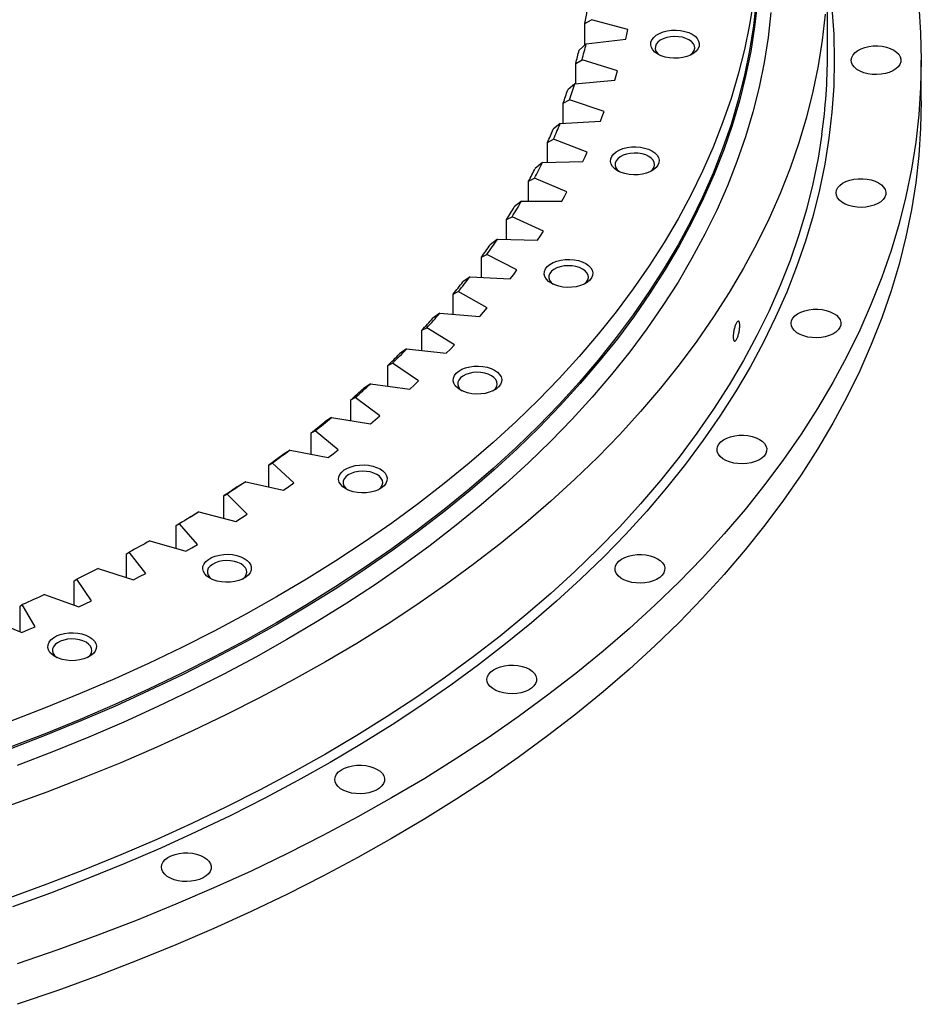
# Model space of a CAD drawing. Header units: millimetres. Extents: x 488 to 8520, y 6652 to 12890.
# Tile 14 of 16: x 5973 to 6371, y 9253 to 9689. Entities that reach past the tile are written whole.
import ezdxf

# ---------------------------------------------------------------- set-up
doc = ezdxf.new("R2010")
doc.units = ezdxf.units.MM
doc.header["$LTSCALE"] = 50

msp = doc.modelspace()

# ---------------------------------------------------------------- linework, layer by layer
at = {"lineweight": 25}
for p, q in [((6329.9, 9673.8), (6329.9, 9714.63)), ((6222.56, 9687.63), (6225.43, 9689.29)), ((6241.56, 9684.88), (6225.43, 9689.29)), ((6222.56, 9678.15), (6222.56, 9687.63)), ((6223.13, 9678.66), (6240.65, 9680.65)), ((6240.65, 9680.65), (6241.13, 9682.77)), ((6241.13, 9682.77), (6241.56, 9684.88)), ((6223.13, 9678.66), (6220.02, 9675.86)), ((6218.49, 9669.92), (6221.29, 9671.51)), ((6218.49, 9660.98), (6218.49, 9669.92)), ((6237.04, 9666.66), (6221.29, 9671.51)), ((6371.4, 9653.39), (6371.4, 9671.35)), ((6235.79, 9662.46), (6236.44, 9664.56)), ((6236.44, 9664.56), (6237.04, 9666.66)), ((6218.13, 9660.95), (6214.99, 9658.23)), ((6218.13, 9660.95), (6235.79, 9662.46)), ((6212.98, 9652.35), (6215.7, 9653.86)), ((6212.98, 9643.47), (6212.98, 9652.35)), ((6231.04, 9648.59), (6215.7, 9653.86)), ((6229.44, 9644.43), (6230.27, 9646.5)), ((6230.27, 9646.5), (6231.04, 9648.59)), ((6211.68, 9643.4), (6208.52, 9640.77)), ((6211.68, 9643.4), (6229.44, 9644.43)), ((6206.03, 9634.94), (6208.68, 9636.38)), ((6206.03, 9626.11), (6206.03, 9634.94)), ((6223.57, 9630.7), (6208.68, 9636.38)), ((6221.63, 9626.59), (6222.62, 9628.64)), ((6222.62, 9628.64), (6223.57, 9630.7)), ((6203.8, 9626.04), (6200.63, 9623.49)), ((6203.8, 9626.04), (6221.63, 9626.59)), ((6197.67, 9617.75), (6200.23, 9619.11)), ((6197.67, 9608.93), (6197.67, 9617.75)), ((6214.64, 9613.03), (6200.23, 9619.11)), ((6212.37, 9608.98), (6213.53, 9611)), ((6213.53, 9611), (6214.64, 9613.03)), ((6194.51, 9608.92), (6191.34, 9606.46)), ((6194.51, 9608.92), (6212.37, 9608.98)), ((6187.91, 9600.8), (6190.38, 9602.09)), ((6187.91, 9591.97), (6187.91, 9600.8)), ((6204.27, 9595.62), (6190.38, 9602.09)), ((6201.67, 9591.64), (6203, 9593.63)), ((6203, 9593.63), (6204.27, 9595.62)), ((6183.83, 9592.07), (6180.66, 9589.69)), ((6183.83, 9592.07), (6201.67, 9591.64)), ((6176.77, 9584.13), (6179.15, 9585.36)), ((6192.5, 9578.52), (6179.15, 9585.36)), ((6176.77, 9575.27), (6176.77, 9584.13)), ((6189.57, 9574.61), (6191.06, 9576.56)), ((6191.06, 9576.56), (6192.5, 9578.52)), ((6171.79, 9575.52), (6168.63, 9573.24)), ((6171.79, 9575.52), (6189.57, 9574.61)), ((6164.29, 9567.79), (6166.56, 9568.96)), ((6164.29, 9558.87), (6164.29, 9567.79)), ((6179.33, 9561.76), (6166.56, 9568.96)), ((6158.4, 9559.33), (6155.26, 9557.13)), ((6158.4, 9559.33), (6176.09, 9557.93)), ((6176.09, 9557.93), (6177.73, 9559.84)), ((6177.73, 9559.84), (6179.33, 9561.76)), ((6150.48, 9551.8), (6152.64, 9552.91)), ((6150.48, 9542.79), (6150.48, 9551.8)), ((6164.81, 9545.37), (6152.64, 9552.91)), ((6143.71, 9543.52), (6140.59, 9541.4)), ((6143.71, 9543.52), (6161.26, 9541.64)), ((6161.26, 9541.64), (6163.06, 9543.5)), ((6163.06, 9543.5), (6164.81, 9545.37)), ((6135.38, 9536.21), (6137.43, 9537.27)), ((6148.97, 9529.4), (6137.43, 9537.27)), ((6135.38, 9527.09), (6135.38, 9536.21)), ((6127.74, 9528.13), (6124.65, 9526.09)), ((6127.74, 9528.13), (6145.12, 9525.77)), ((6147.06, 9527.58), (6148.97, 9529.4)), ((6145.12, 9525.77), (6147.06, 9527.58)), ((6119.02, 9521.05), (6120.95, 9522.05)), ((6119.02, 9511.79), (6119.02, 9521.05)), ((6131.84, 9513.88), (6120.95, 9522.05)), ((6110.52, 9513.18), (6107.47, 9511.24)), ((6110.52, 9513.18), (6127.69, 9510.36)), ((6127.69, 9510.36), (6129.79, 9512.11)), ((6129.79, 9512.11), (6131.84, 9513.88)), ((6101.43, 9506.36), (6103.25, 9507.3)), ((6101.43, 9496.92), (6101.43, 9506.36)), ((6113.45, 9498.85), (6103.25, 9507.3)), ((6092.11, 9498.73), (6089.1, 9496.87)), ((6092.11, 9498.73), (6109.03, 9495.44)), ((6111.26, 9497.13), (6113.45, 9498.85)), ((6109.03, 9495.44), (6111.26, 9497.13)), ((6082.67, 9492.15), (6084.36, 9493.05)), ((6082.67, 9482.51), (6082.67, 9492.15)), ((6093.86, 9484.33), (6084.36, 9493.05)), ((6072.53, 9484.79), (6069.57, 9483.01)), ((6072.53, 9484.79), (6089.16, 9481.04)), ((6089.16, 9481.04), (6091.53, 9482.68)), ((6091.53, 9482.68), (6093.86, 9484.33)), ((6062.76, 9478.48), (6064.33, 9479.33)), ((6062.76, 9468.59), (6062.76, 9478.48)), ((6073.1, 9470.36), (6064.33, 9479.33)), ((6051.83, 9471.41), (6048.93, 9469.7)), ((6051.83, 9471.41), (6068.14, 9467.21)), ((6068.14, 9467.21), (6070.64, 9468.77)), ((6070.64, 9468.77), (6073.1, 9470.36)), ((6041.76, 9465.36), (6043.19, 9466.18)), ((6041.76, 9455.2), (6041.76, 9465.36)), ((6051.23, 9456.97), (6043.19, 9466.18)), ((6030.07, 9458.6), (6046.01, 9453.96)), ((6046.01, 9453.96), (6048.63, 9455.46)), ((6048.63, 9455.46), (6051.23, 9456.97)), ((6019.71, 9452.83), (6021.01, 9453.61)), ((6019.71, 9442.34), (6019.71, 9452.83)), ((6028.28, 9444.2), (6021.01, 9453.61)), ((6007.27, 9446.4), (6022.82, 9441.33)), ((5996.66, 9440.92), (5997.82, 9441.66)), ((5996.66, 9430.06), (5996.66, 9440.92)), ((6004.31, 9432.06), (5997.82, 9441.66)), ((6022.82, 9441.33), (6025.56, 9442.75)), ((6025.56, 9442.75), (6028.28, 9444.2)), ((5983.51, 9434.83), (5998.62, 9429.35)), ((5972.66, 9429.65), (5973.67, 9430.36)), ((5972.66, 9418.36), (5972.66, 9429.65)), ((5979.37, 9420.59), (5973.67, 9430.36)), ((5998.62, 9429.35), (6001.48, 9430.69)), ((6001.48, 9430.69), (6004.31, 9432.06)), ((5958.83, 9423.93), (5973.47, 9418.04)), ((5973.47, 9418.04), (5976.44, 9419.3)), ((5976.44, 9419.3), (5979.37, 9420.59))]:
    msp.add_line(p, q, dxfattribs=at)
at = {"lineweight": 25, "flags": 128}
for points in [[(6297.15, 9697.98), (6295.41, 9687.03), (6293.17, 9676.1), (6290.44, 9665.21), (6287.21, 9654.37), (6283.49, 9643.58), (6279.28, 9632.85), (6274.59, 9622.19), (6269.42, 9611.6), (6263.77, 9601.09), (6257.64, 9590.67), (6251.05, 9580.35), (6243.98, 9570.13), (6236.46, 9560.02), (6228.48, 9550.03), (6220.05, 9540.16), (6211.18, 9530.43), (6201.87, 9520.83), (6192.12, 9511.37), (6181.95, 9502.07), (6171.36, 9492.92), (6160.36, 9483.93), (6148.96, 9475.12), (6137.16, 9466.48), (6124.97, 9458.02), (6112.41, 9449.75), (6099.47, 9441.67), (6086.17, 9433.79), (6072.52, 9426.11), (6058.53, 9418.64), (6044.2, 9411.39), (6029.54, 9404.35), (6014.58, 9397.54), (5999.31, 9390.96), (5983.74, 9384.61), (5967.9, 9378.49)], [(6298.4, 9697.53), (6297.15, 9686.55), (6295.41, 9675.6), (6293.17, 9664.67), (6290.44, 9653.78), (6287.21, 9642.94), (6283.49, 9632.15), (6279.28, 9621.42), (6274.59, 9610.75), (6269.42, 9600.17), (6263.77, 9589.66), (6257.64, 9579.24), (6251.05, 9568.92), (6243.98, 9558.7), (6236.46, 9548.59), (6228.48, 9538.6), (6220.05, 9528.73), (6211.18, 9518.99), (6201.87, 9509.39), (6192.12, 9499.94), (6181.95, 9490.63), (6171.36, 9481.49), (6160.36, 9472.5), (6148.96, 9463.69), (6137.16, 9455.05), (6124.97, 9446.59), (6112.41, 9438.31), (6099.47, 9430.24), (6086.17, 9422.35), (6072.52, 9414.68), (6058.53, 9407.21), (6044.2, 9399.95), (6029.54, 9392.92), (6014.58, 9386.11), (5999.31, 9379.53), (5983.74, 9373.18), (5967.9, 9367.06)], [(6298.9, 9697.11), (6297.65, 9686.12), (6295.91, 9675.16), (6293.67, 9664.23), (6290.93, 9653.33), (6287.7, 9642.48), (6283.98, 9631.68), (6279.77, 9620.94), (6275.08, 9610.27), (6269.9, 9599.67), (6264.24, 9589.16), (6258.11, 9578.73), (6251.51, 9568.41), (6244.45, 9558.18), (6236.92, 9548.06), (6228.93, 9538.07), (6220.5, 9528.19), (6211.62, 9518.45), (6202.3, 9508.84), (6192.55, 9499.38), (6182.37, 9490.07), (6171.77, 9480.91), (6160.77, 9471.92), (6149.36, 9463.1), (6137.55, 9454.46), (6125.35, 9445.99), (6112.78, 9437.71), (6099.83, 9429.63), (6086.53, 9421.74), (6072.87, 9414.06), (6058.86, 9406.59), (6044.52, 9399.33), (6029.86, 9392.29), (6014.88, 9385.47), (5999.6, 9378.88), (5984.03, 9372.53), (5968.17, 9366.41)], [(6331.86, 9694.36), (6332.64, 9682.86), (6332.9, 9671.35), (6332.64, 9659.84), (6331.86, 9648.34), (6330.55, 9636.86), (6328.73, 9625.4), (6326.38, 9613.97), (6323.52, 9602.58), (6320.15, 9591.24), (6316.26, 9579.95), (6311.86, 9568.73), (6306.95, 9557.57), (6301.54, 9546.5), (6295.63, 9535.51), (6289.22, 9524.61), (6282.32, 9513.81), (6274.93, 9503.12), (6267.06, 9492.55), (6258.72, 9482.1), (6249.9, 9471.77), (6240.62, 9461.59), (6230.88, 9451.55), (6220.68, 9441.66), (6210.05, 9431.93), (6198.97, 9422.36), (6187.47, 9412.96), (6175.54, 9403.74), (6163.2, 9394.7), (6150.45, 9385.85), (6137.3, 9377.2), (6123.77, 9368.75), (6109.86, 9360.5), (6095.58, 9352.47), (6080.94, 9344.66), (6065.95, 9337.07), (6050.63, 9329.71), (6034.97, 9322.59), (6019, 9315.7), (6002.72, 9309.06), (5986.14, 9302.67), (5969.28, 9296.53)], [(6370.3, 9695.52), (6371.12, 9683.44), (6371.4, 9671.35), (6371.12, 9659.26), (6370.3, 9647.18), (6368.93, 9635.12), (6367.02, 9623.08), (6364.55, 9611.07), (6361.55, 9599.1), (6358, 9587.19), (6353.92, 9575.33), (6349.29, 9563.54), (6344.14, 9551.82), (6338.45, 9540.18), (6332.24, 9528.64), (6325.51, 9517.19), (6318.26, 9505.85), (6310.5, 9494.62), (6302.24, 9483.51), (6293.47, 9472.53), (6284.2, 9461.68), (6274.45, 9450.98), (6264.22, 9440.44), (6253.51, 9430.05), (6242.34, 9419.82), (6230.7, 9409.77), (6218.61, 9399.89), (6206.08, 9390.21), (6193.12, 9380.71), (6179.72, 9371.42), (6165.91, 9362.33), (6151.7, 9353.45), (6137.08, 9344.79), (6122.08, 9336.35), (6106.7, 9328.14), (6090.96, 9320.17), (6074.86, 9312.44), (6058.41, 9304.96), (6041.63, 9297.72), (6024.52, 9290.74), (6007.11, 9284.03), (5989.4, 9277.58), (5971.4, 9271.39)], [(6328.86, 9691.71), (6327.56, 9680.27), (6325.74, 9668.86), (6323.41, 9657.47), (6320.56, 9646.13), (6317.2, 9634.83), (6313.32, 9623.59), (6308.94, 9612.41), (6304.05, 9601.3), (6298.66, 9590.27), (6292.78, 9579.32), (6286.39, 9568.46), (6279.52, 9557.71), (6272.16, 9547.06), (6264.32, 9536.53), (6256.01, 9526.12), (6247.23, 9515.84), (6237.98, 9505.69), (6228.28, 9495.69), (6218.13, 9485.84), (6207.53, 9476.15), (6196.5, 9466.61), (6185.04, 9457.25), (6173.16, 9448.07), (6160.86, 9439.07), (6148.17, 9430.25), (6135.07, 9421.63), (6121.6, 9413.22), (6107.74, 9405), (6093.52, 9397.01), (6078.93, 9389.22), (6064.01, 9381.67), (6048.74, 9374.34), (6033.14, 9367.24), (6017.23, 9360.38), (6001.02, 9353.77), (5984.51, 9347.4), (5967.71, 9341.28)], [(6304.89, 9692.52), (6303.63, 9681.44), (6301.88, 9670.39), (6299.62, 9659.36), (6296.86, 9648.38), (6293.6, 9637.44), (6289.85, 9626.55), (6285.6, 9615.72), (6280.87, 9604.97), (6275.65, 9594.28), (6269.95, 9583.68), (6263.77, 9573.17), (6257.11, 9562.75), (6249.99, 9552.44), (6242.4, 9542.25), (6234.35, 9532.16), (6225.84, 9522.21), (6216.89, 9512.39), (6207.49, 9502.7), (6197.66, 9493.16), (6187.4, 9483.77), (6176.72, 9474.54), (6165.62, 9465.48), (6154.12, 9456.58), (6142.21, 9447.87), (6129.92, 9439.33), (6117.24, 9430.99), (6104.19, 9422.83), (6090.77, 9414.88), (6077, 9407.14), (6062.88, 9399.6), (6048.42, 9392.28), (6033.63, 9385.19), (6018.53, 9378.31), (6003.13, 9371.67), (5987.42, 9365.27), (5971.44, 9359.1)], [(6270.04, 9682.83), (6271.3, 9681.95), (6272.27, 9680.95), (6272.9, 9679.86), (6273.17, 9678.73), (6273.08, 9677.58), (6272.63, 9676.47), (6271.83, 9675.42), (6270.71, 9674.47), (6269.3, 9673.66), (6267.67, 9673.02), (6265.85, 9672.55), (6263.92, 9672.29), (6261.94, 9672.24), (6259.97, 9672.4), (6258.09, 9672.76), (6256.36, 9673.32), (6254.83, 9674.05), (6253.57, 9674.93), (6252.6, 9675.93), (6251.97, 9677.02), (6251.7, 9678.15), (6251.79, 9679.3), (6252.24, 9680.41), (6253.04, 9681.46), (6254.17, 9682.4), (6255.57, 9683.21), (6257.2, 9683.86), (6259.02, 9684.32), (6260.95, 9684.59), (6262.93, 9684.64), (6264.9, 9684.48), (6266.78, 9684.12), (6268.51, 9683.56), (6270.04, 9682.83)], [(6268.62, 9680.38), (6267.25, 9681.02), (6265.68, 9681.5), (6263.98, 9681.78), (6262.21, 9681.86), (6260.46, 9681.73), (6258.78, 9681.4), (6257.26, 9680.88), (6255.94, 9680.19), (6254.9, 9679.37), (6254.16, 9678.44), (6253.76, 9677.44), (6253.71, 9676.42), (6254.02, 9675.42), (6254.68, 9674.47), (6255.61, 9673.64)], [(6269.26, 9673.64), (6269.49, 9673.82), (6270.39, 9674.7), (6270.96, 9675.66), (6271.18, 9676.68), (6271.05, 9677.7), (6270.56, 9678.68), (6269.74, 9679.59), (6268.62, 9680.38)], [(6359.18, 9675.84), (6360.44, 9674.97), (6361.41, 9673.98), (6362.07, 9672.9), (6362.37, 9671.78), (6362.33, 9670.64), (6361.93, 9669.52), (6361.2, 9668.47), (6360.15, 9667.5), (6358.82, 9666.66), (6357.25, 9665.97), (6355.49, 9665.46), (6353.61, 9665.13), (6351.65, 9665), (6349.68, 9665.08), (6347.77, 9665.36), (6345.97, 9665.83), (6344.35, 9666.48), (6342.95, 9667.28), (6341.83, 9668.22), (6341.02, 9669.25), (6340.53, 9670.36), (6340.4, 9671.49), (6340.62, 9672.62), (6341.19, 9673.72), (6342.08, 9674.73), (6343.28, 9675.64), (6344.74, 9676.4), (6346.4, 9677.01), (6348.24, 9677.43), (6350.17, 9677.66), (6352.14, 9677.69), (6354.09, 9677.51), (6355.95, 9677.13), (6357.66, 9676.57), (6359.18, 9675.84)], [(6371.4, 9653.39), (6371.12, 9641.3), (6370.3, 9629.22), (6368.93, 9617.15), (6367.02, 9605.11), (6364.55, 9593.11), (6361.55, 9581.14), (6358, 9569.23), (6353.92, 9557.37), (6349.29, 9545.58), (6344.14, 9533.86), (6338.45, 9522.22), (6332.24, 9510.67), (6325.51, 9499.23), (6318.26, 9487.88), (6310.5, 9476.65), (6302.24, 9465.54), (6293.47, 9454.56), (6284.2, 9443.72), (6274.45, 9433.02), (6264.22, 9422.47), (6253.51, 9412.08), (6242.34, 9401.86), (6230.7, 9391.8), (6218.61, 9381.93), (6206.08, 9372.24), (6193.12, 9362.75), (6179.72, 9353.45), (6165.91, 9344.36), (6151.7, 9335.48), (6137.08, 9326.82), (6122.08, 9318.39), (6106.7, 9310.18), (6090.96, 9302.21), (6074.86, 9294.48), (6058.41, 9286.99), (6041.63, 9279.76), (6024.52, 9272.78), (6007.11, 9266.06), (5989.4, 9259.61), (5971.4, 9253.43)], [(6327.45, 9638.67), (6325.74, 9628.03), (6323.41, 9616.65), (6320.56, 9605.3), (6317.2, 9594), (6313.32, 9582.76), (6308.94, 9571.58), (6304.05, 9560.47), (6298.66, 9549.44), (6292.78, 9538.49), (6286.39, 9527.64), (6279.52, 9516.88), (6272.16, 9506.23), (6264.32, 9495.7), (6256.01, 9485.29), (6247.23, 9475.01), (6237.98, 9464.87), (6228.28, 9454.86), (6218.13, 9445.01), (6207.53, 9435.32), (6196.5, 9425.79), (6185.04, 9416.43), (6173.16, 9407.24), (6160.86, 9398.24), (6148.17, 9389.43), (6135.07, 9380.81), (6121.6, 9372.39), (6107.74, 9364.18), (6093.52, 9356.18), (6078.93, 9348.4), (6064.01, 9340.84), (6048.74, 9333.51), (6033.14, 9326.41), (6017.23, 9319.55), (6001.02, 9312.94), (5984.51, 9306.57), (5967.71, 9300.45)], [(6252.25, 9631.21), (6253.52, 9630.32), (6254.48, 9629.32), (6255.11, 9628.24), (6255.39, 9627.1), (6255.3, 9625.96), (6254.84, 9624.85), (6254.04, 9623.8), (6252.92, 9622.85), (6251.52, 9622.04), (6249.88, 9621.4), (6248.07, 9620.93), (6246.13, 9620.67), (6244.15, 9620.62), (6242.19, 9620.78), (6240.31, 9621.14), (6238.57, 9621.7), (6237.05, 9622.43), (6235.78, 9623.31), (6234.82, 9624.31), (6234.18, 9625.4), (6233.91, 9626.53), (6234, 9627.68), (6234.46, 9628.79), (6235.26, 9629.84), (6236.38, 9630.78), (6237.78, 9631.59), (6239.42, 9632.24), (6241.23, 9632.7), (6243.16, 9632.96), (6245.15, 9633.02), (6247.11, 9632.86), (6248.99, 9632.49), (6250.72, 9631.94), (6252.25, 9631.21)], [(6250.84, 9628.76), (6249.46, 9629.4), (6247.89, 9629.88), (6246.19, 9630.16), (6244.43, 9630.23), (6242.67, 9630.11), (6241, 9629.77), (6239.47, 9629.26), (6238.16, 9628.57), (6237.11, 9627.75), (6236.37, 9626.82), (6235.97, 9625.82), (6235.92, 9624.8), (6236.24, 9623.79), (6236.89, 9622.85), (6237.83, 9622.02)], [(6251.47, 9622.02), (6251.7, 9622.19), (6252.6, 9623.08), (6253.17, 9624.04), (6253.4, 9625.06), (6253.26, 9626.08), (6252.77, 9627.06), (6251.96, 9627.96), (6250.84, 9628.76)], [(6352.5, 9617.07), (6353.77, 9616.19), (6354.74, 9615.2), (6355.39, 9614.13), (6355.7, 9613), (6355.66, 9611.87), (6355.26, 9610.75), (6354.53, 9609.69), (6353.48, 9608.73), (6352.15, 9607.89), (6350.58, 9607.2), (6348.82, 9606.68), (6346.93, 9606.36), (6344.97, 9606.23), (6343.01, 9606.31), (6341.09, 9606.58), (6339.3, 9607.05), (6337.68, 9607.7), (6336.28, 9608.51), (6335.16, 9609.44), (6334.34, 9610.48), (6333.86, 9611.58), (6333.73, 9612.72), (6333.95, 9613.85), (6334.52, 9614.94), (6335.41, 9615.96), (6336.61, 9616.86), (6338.06, 9617.63), (6339.73, 9618.24), (6341.56, 9618.66), (6343.49, 9618.89), (6345.47, 9618.91), (6347.41, 9618.73), (6349.27, 9618.36), (6350.99, 9617.8), (6352.5, 9617.07)], [(6222.94, 9581.37), (6224.21, 9580.49), (6225.18, 9579.49), (6225.81, 9578.4), (6226.08, 9577.26), (6225.99, 9576.12), (6225.54, 9575.01), (6224.73, 9573.96), (6223.61, 9573.01), (6222.21, 9572.2), (6220.57, 9571.56), (6218.76, 9571.09), (6216.83, 9570.83), (6214.85, 9570.78), (6212.88, 9570.94), (6211, 9571.3), (6209.27, 9571.86), (6207.74, 9572.59), (6206.47, 9573.47), (6205.51, 9574.47), (6204.88, 9575.56), (6204.6, 9576.69), (6204.7, 9577.84), (6205.15, 9578.95), (6205.95, 9580), (6207.07, 9580.94), (6208.48, 9581.75), (6210.11, 9582.4), (6211.93, 9582.86), (6213.86, 9583.12), (6215.84, 9583.18), (6217.8, 9583.02), (6219.69, 9582.66), (6221.42, 9582.1), (6222.94, 9581.37)], [(6221.53, 9578.92), (6220.16, 9579.56), (6218.59, 9580.04), (6216.89, 9580.32), (6215.12, 9580.39), (6213.36, 9580.27), (6211.69, 9579.94), (6210.16, 9579.42), (6208.85, 9578.73), (6207.8, 9577.91), (6207.06, 9576.98), (6206.66, 9575.98), (6206.62, 9574.96), (6206.93, 9573.96), (6207.59, 9573.01), (6208.52, 9572.18)], [(6222.17, 9572.18), (6222.4, 9572.36), (6223.29, 9573.24), (6223.87, 9574.2), (6224.09, 9575.22), (6223.96, 9576.24), (6223.47, 9577.22), (6222.65, 9578.12), (6221.53, 9578.92)], [(6332.6, 9559.3), (6333.86, 9558.43), (6334.84, 9557.44), (6335.49, 9556.36), (6335.8, 9555.24), (6335.75, 9554.1), (6335.36, 9552.98), (6334.62, 9551.93), (6333.57, 9550.96), (6332.24, 9550.12), (6330.67, 9549.43), (6328.92, 9548.92), (6327.03, 9548.59), (6325.07, 9548.46), (6323.1, 9548.54), (6321.19, 9548.82), (6319.39, 9549.29), (6317.77, 9549.93), (6316.38, 9550.74), (6315.25, 9551.68), (6314.44, 9552.71), (6313.96, 9553.82), (6313.82, 9554.95), (6314.04, 9556.08), (6314.61, 9557.17), (6315.51, 9558.19), (6316.7, 9559.09), (6318.16, 9559.86), (6319.83, 9560.47), (6321.66, 9560.89), (6323.59, 9561.12), (6325.56, 9561.14), (6327.51, 9560.97), (6329.37, 9560.59), (6331.09, 9560.03), (6332.6, 9559.3)], [(6182.62, 9534.16), (6183.89, 9533.28), (6184.85, 9532.28), (6185.48, 9531.19), (6185.76, 9530.06), (6185.67, 9528.92), (6185.21, 9527.8), (6184.41, 9526.75), (6183.29, 9525.81), (6181.89, 9525), (6180.25, 9524.35), (6178.43, 9523.89), (6176.5, 9523.63), (6174.52, 9523.57), (6172.56, 9523.73), (6170.68, 9524.1), (6168.94, 9524.65), (6167.42, 9525.39), (6166.15, 9526.27), (6165.18, 9527.27), (6164.55, 9528.35), (6164.28, 9529.49), (6164.37, 9530.63), (6164.83, 9531.75), (6165.63, 9532.79), (6166.75, 9533.74), (6168.15, 9534.55), (6169.79, 9535.2), (6171.6, 9535.66), (6173.53, 9535.92), (6175.52, 9535.97), (6177.48, 9535.81), (6179.36, 9535.45), (6181.09, 9534.89), (6182.62, 9534.16)], [(6181.21, 9531.71), (6179.83, 9532.36), (6178.26, 9532.83), (6176.56, 9533.11), (6174.8, 9533.19), (6173.04, 9533.06), (6171.37, 9532.73), (6169.84, 9532.21), (6168.53, 9531.53), (6167.48, 9530.7), (6166.74, 9529.77), (6166.34, 9528.78), (6166.29, 9527.76), (6166.61, 9526.75), (6167.26, 9525.8), (6168.2, 9524.98)], [(6181.84, 9524.98), (6182.07, 9525.15), (6182.97, 9526.03), (6183.54, 9527), (6183.77, 9528.01), (6183.63, 9529.03), (6183.14, 9530.01), (6182.32, 9530.92), (6181.21, 9531.71)], [(6299.8, 9503.52), (6301.07, 9502.65), (6302.04, 9501.66), (6302.69, 9500.59), (6303, 9499.46), (6302.96, 9498.32), (6302.56, 9497.21), (6301.83, 9496.15), (6300.78, 9495.19), (6299.45, 9494.35), (6297.88, 9493.66), (6296.12, 9493.14), (6294.23, 9492.81), (6292.27, 9492.69), (6290.3, 9492.76), (6288.39, 9493.04), (6286.6, 9493.51), (6284.98, 9494.16), (6283.58, 9494.96), (6282.46, 9495.9), (6281.64, 9496.94), (6281.16, 9498.04), (6281.03, 9499.18), (6281.25, 9500.31), (6281.82, 9501.4), (6282.71, 9502.41), (6283.91, 9503.32), (6285.36, 9504.09), (6287.03, 9504.69), (6288.86, 9505.12), (6290.79, 9505.34), (6292.76, 9505.37), (6294.71, 9505.19), (6296.57, 9504.82), (6298.29, 9504.25), (6299.8, 9503.52)], [(6092.11, 9498.73), (6091.15, 9498.02), (6090.19, 9497.3), (6089.22, 9496.59), (6088.26, 9495.88), (6087.29, 9495.17), (6086.31, 9494.46), (6085.34, 9493.76), (6084.36, 9493.05)], [(6089.1, 9496.87), (6088.3, 9496.27), (6087.5, 9495.68), (6086.7, 9495.09), (6085.9, 9494.5), (6085.1, 9493.91), (6084.29, 9493.33), (6083.48, 9492.74), (6082.67, 9492.15)], [(6131.97, 9490.4), (6133.23, 9489.52), (6134.2, 9488.52), (6134.83, 9487.43), (6135.1, 9486.3), (6135.01, 9485.15), (6134.56, 9484.04), (6133.76, 9482.99), (6132.64, 9482.05), (6131.23, 9481.24), (6129.6, 9480.59), (6127.78, 9480.13), (6125.85, 9479.87), (6123.87, 9479.81), (6121.9, 9479.97), (6120.02, 9480.33), (6118.29, 9480.89), (6116.76, 9481.62), (6115.5, 9482.5), (6114.53, 9483.5), (6113.9, 9484.59), (6113.63, 9485.72), (6113.72, 9486.87), (6114.17, 9487.98), (6114.97, 9489.03), (6116.1, 9489.98), (6117.5, 9490.79), (6119.14, 9491.43), (6120.95, 9491.9), (6122.88, 9492.16), (6124.86, 9492.21), (6126.83, 9492.05), (6128.71, 9491.69), (6130.44, 9491.13), (6131.97, 9490.4)], [(6130.55, 9487.95), (6129.18, 9488.6), (6127.61, 9489.07), (6125.91, 9489.35), (6124.14, 9489.43), (6122.39, 9489.3), (6120.71, 9488.97), (6119.19, 9488.45), (6117.87, 9487.76), (6116.83, 9486.94), (6116.09, 9486.01), (6115.69, 9485.02), (6115.64, 9483.99), (6115.95, 9482.99), (6116.61, 9482.04), (6117.54, 9481.22)], [(6072.53, 9484.79), (6071.51, 9484.11), (6070.5, 9483.42), (6069.47, 9482.74), (6068.45, 9482.05), (6067.42, 9481.37), (6066.39, 9480.69), (6065.36, 9480.01), (6064.33, 9479.33)], [(6131.19, 9481.22), (6131.42, 9481.39), (6132.32, 9482.27), (6132.89, 9483.24), (6133.11, 9484.25), (6132.98, 9485.27), (6132.49, 9486.25), (6131.67, 9487.16), (6130.55, 9487.95)], [(6069.57, 9483.01), (6068.73, 9482.44), (6067.88, 9481.87), (6067.03, 9481.3), (6066.18, 9480.74), (6065.33, 9480.17), (6064.48, 9479.61), (6063.62, 9479.04), (6062.76, 9478.48)], [(6051.83, 9471.41), (6050.76, 9470.75), (6049.69, 9470.09), (6048.61, 9469.43), (6047.53, 9468.78), (6046.45, 9468.13), (6045.37, 9467.47), (6044.28, 9466.82), (6043.19, 9466.18)], [(6048.93, 9469.7), (6048.04, 9469.16), (6047.15, 9468.61), (6046.26, 9468.07), (6045.36, 9467.52), (6044.47, 9466.98), (6043.57, 9466.44), (6042.67, 9465.9), (6041.76, 9465.36)], [(6030.07, 9458.6), (6028.94, 9457.97), (6027.82, 9457.34), (6026.69, 9456.72), (6025.56, 9456.09), (6024.42, 9455.47), (6023.29, 9454.85), (6022.15, 9454.23), (6021.01, 9453.61)], [(6071.85, 9450.83), (6073.12, 9449.95), (6074.09, 9448.95), (6074.72, 9447.86), (6074.99, 9446.73), (6074.9, 9445.58), (6074.45, 9444.47), (6073.64, 9443.42), (6072.52, 9442.48), (6071.12, 9441.67), (6069.48, 9441.02), (6067.67, 9440.56), (6065.74, 9440.29), (6063.76, 9440.24), (6061.79, 9440.4), (6059.91, 9440.76), (6058.18, 9441.32), (6056.65, 9442.05), (6055.38, 9442.93), (6054.42, 9443.93), (6053.79, 9445.02), (6053.51, 9446.15), (6053.61, 9447.3), (6054.06, 9448.41), (6054.86, 9449.46), (6055.98, 9450.4), (6057.38, 9451.21), (6059.02, 9451.86), (6060.84, 9452.32), (6062.77, 9452.59), (6064.75, 9452.64), (6066.71, 9452.48), (6068.59, 9452.12), (6070.33, 9451.56), (6071.85, 9450.83)], [(6070.44, 9448.38), (6069.07, 9449.02), (6067.5, 9449.5), (6065.8, 9449.78), (6064.03, 9449.86), (6062.27, 9449.73), (6060.6, 9449.4), (6059.07, 9448.88), (6057.76, 9448.19), (6056.71, 9447.37), (6055.97, 9446.44), (6055.57, 9445.45), (6055.53, 9444.42), (6055.84, 9443.42), (6056.5, 9442.47), (6057.43, 9441.64)], [(6254.68, 9450.7), (6255.94, 9449.83), (6256.91, 9448.84), (6257.57, 9447.76), (6257.87, 9446.64), (6257.83, 9445.5), (6257.43, 9444.38), (6256.7, 9443.33), (6255.65, 9442.36), (6254.32, 9441.52), (6252.75, 9440.83), (6250.99, 9440.32), (6249.11, 9439.99), (6247.15, 9439.86), (6245.18, 9439.94), (6243.27, 9440.22), (6241.47, 9440.69), (6239.85, 9441.33), (6238.45, 9442.14), (6237.33, 9443.07), (6236.52, 9444.11), (6236.03, 9445.22), (6235.9, 9446.35), (6236.12, 9447.48), (6236.69, 9448.57), (6237.58, 9449.59), (6238.78, 9450.49), (6240.23, 9451.26), (6241.9, 9451.87), (6243.74, 9452.29), (6245.67, 9452.52), (6247.64, 9452.54), (6249.59, 9452.37), (6251.45, 9451.99), (6253.16, 9451.43), (6254.68, 9450.7)], [(6007.27, 9446.4), (6006.1, 9445.8), (6004.92, 9445.2), (6003.75, 9444.61), (6002.56, 9444.02), (6001.38, 9443.43), (6000.19, 9442.84), (5999.01, 9442.25), (5997.82, 9441.66)], [(6071.07, 9441.64), (6071.31, 9441.82), (6072.2, 9442.7), (6072.78, 9443.67), (6073, 9444.68), (6072.87, 9445.7), (6072.38, 9446.68), (6071.56, 9447.59), (6070.44, 9448.38)], [(5983.51, 9434.83), (5982.29, 9434.27), (5981.06, 9433.7), (5979.84, 9433.14), (5978.61, 9432.58), (5977.38, 9432.02), (5976.15, 9431.47), (5974.91, 9430.91), (5973.67, 9430.36)], [(6003.31, 9416.13), (6004.57, 9415.24), (6005.54, 9414.24), (6006.17, 9413.16), (6006.44, 9412.02), (6006.35, 9410.88), (6005.9, 9409.77), (6005.1, 9408.72), (6003.98, 9407.77), (6002.57, 9406.96), (6000.94, 9406.32), (5999.12, 9405.85), (5997.19, 9405.59), (5995.21, 9405.54), (5993.24, 9405.7), (5991.36, 9406.06), (5989.63, 9406.62), (5988.1, 9407.35), (5986.84, 9408.23), (5985.87, 9409.23), (5985.24, 9410.32), (5984.97, 9411.45), (5985.06, 9412.59), (5985.51, 9413.71), (5986.31, 9414.76), (5987.44, 9415.7), (5988.84, 9416.51), (5990.47, 9417.16), (5992.29, 9417.62), (5994.22, 9417.88), (5996.2, 9417.94), (5998.17, 9417.78), (6000.05, 9417.41), (6001.78, 9416.86), (6003.31, 9416.13)], [(6001.89, 9413.68), (6000.52, 9414.32), (5998.95, 9414.8), (5997.25, 9415.08), (5995.48, 9415.15), (5993.73, 9415.02), (5992.05, 9414.69), (5990.53, 9414.18), (5989.21, 9413.49), (5988.17, 9412.67), (5987.43, 9411.74), (5987.03, 9410.74), (5986.98, 9409.72), (5987.29, 9408.71), (5987.95, 9407.77), (5988.88, 9406.94)], [(6002.53, 9406.94), (6002.76, 9407.11), (6003.66, 9408), (6004.23, 9408.96), (6004.45, 9409.98), (6004.32, 9411), (6003.83, 9411.98), (6003.01, 9412.88), (6001.89, 9413.68)], [(6197.99, 9401.73), (6199.26, 9400.85), (6200.23, 9399.86), (6200.88, 9398.79), (6201.19, 9397.66), (6201.15, 9396.52), (6200.75, 9395.41), (6200.02, 9394.35), (6198.97, 9393.39), (6197.64, 9392.55), (6196.07, 9391.86), (6194.31, 9391.34), (6192.42, 9391.01), (6190.46, 9390.89), (6188.49, 9390.96), (6186.58, 9391.24), (6184.79, 9391.71), (6183.16, 9392.36), (6181.77, 9393.17), (6180.65, 9394.1), (6179.83, 9395.14), (6179.35, 9396.24), (6179.22, 9397.38), (6179.44, 9398.51), (6180.01, 9399.6), (6180.9, 9400.61), (6182.1, 9401.52), (6183.55, 9402.29), (6185.22, 9402.89), (6187.05, 9403.32), (6188.98, 9403.55), (6190.95, 9403.57), (6192.9, 9403.39), (6194.76, 9403.02), (6196.48, 9402.46), (6197.99, 9401.73)], [(6130.72, 9357.44), (6131.98, 9356.57), (6132.96, 9355.58), (6133.61, 9354.5), (6133.92, 9353.38), (6133.87, 9352.24), (6133.48, 9351.13), (6132.74, 9350.07), (6131.69, 9349.11), (6130.36, 9348.26), (6128.79, 9347.58), (6127.04, 9347.06), (6125.15, 9346.73), (6123.19, 9346.6), (6121.22, 9346.68), (6119.31, 9346.96), (6117.51, 9347.43), (6115.89, 9348.08), (6114.5, 9348.88), (6113.37, 9349.82), (6112.56, 9350.85), (6112.08, 9351.96), (6111.94, 9353.09), (6112.17, 9354.23), (6112.73, 9355.32), (6113.63, 9356.33), (6114.82, 9357.24), (6116.28, 9358), (6117.95, 9358.61), (6119.78, 9359.03), (6121.71, 9359.26), (6123.68, 9359.29), (6125.63, 9359.11), (6127.49, 9358.73), (6129.21, 9358.17), (6130.72, 9357.44)], [(6054.01, 9318.61), (6055.27, 9317.73), (6056.25, 9316.74), (6056.9, 9315.67), (6057.21, 9314.54), (6057.16, 9313.41), (6056.77, 9312.29), (6056.03, 9311.23), (6054.98, 9310.27), (6053.65, 9309.43), (6052.09, 9308.74), (6050.33, 9308.22), (6048.44, 9307.9), (6046.48, 9307.77), (6044.51, 9307.84), (6042.6, 9308.12), (6040.8, 9308.59), (6039.18, 9309.24), (6037.79, 9310.05), (6036.67, 9310.98), (6035.85, 9312.02), (6035.37, 9313.12), (6035.24, 9314.26), (6035.46, 9315.39), (6036.02, 9316.48), (6036.92, 9317.49), (6038.11, 9318.4), (6039.57, 9319.17), (6041.24, 9319.77), (6043.07, 9320.2), (6045, 9320.43), (6046.97, 9320.45), (6048.92, 9320.27), (6050.78, 9319.9), (6052.5, 9319.34), (6054.01, 9318.61)]]:
    msp.add_lwpolyline(points, dxfattribs=at)
at = {"lineweight": 25}
for centre, radius, start, end in [((6001.54, 9729.27), 224.91, 349.3308, 350.8741), ((5995.94, 9733.38), 233.69, 344.6492, 346.4594), ((5994.01, 9730.92), 232.62, 344.7998, 346.3088), ((6075.37, 9673.87), 254.53, 352.0508, 359.9854), ((5985.66, 9736.47), 244.43, 340.2457, 342.0025), ((5983.77, 9734), 243.31, 340.3919, 341.8564), ((5972.82, 9741.43), 258.19, 335.9922, 337.686), ((5971, 9738.93), 257.01, 336.1331, 337.5451), ((5957.63, 9748.61), 275, 331.9074, 333.5314), ((5955.87, 9746.08), 273.74, 332.0425, 333.3963), ((5938.63, 9755.76), 293.52, 328.1323, 329.4246), ((5940.31, 9758.33), 294.86, 328.0033, 329.5536), ((5919.54, 9768.23), 316.33, 324.4085, 325.6379), ((5921.13, 9770.86), 317.78, 324.2857, 325.7606), ((5898.88, 9783.7), 342.14, 320.8718, 322.0386), ((5900.37, 9786.4), 343.71, 320.7554, 322.155), ((5878.35, 9805.06), 372.58, 317.4086, 318.735), ((5876.95, 9802.28), 370.88, 317.519, 318.6246), ((5854.08, 9824.03), 402.45, 314.3433, 315.3903), ((5855.37, 9826.92), 404.3, 314.2388, 315.4949), ((5831.77, 9851.95), 438.7, 311.2371, 312.4266), ((5830.59, 9848.95), 436.7, 311.3361, 312.3277), ((5806.8, 9876.93), 473.42, 308.4872, 309.4268), ((5807.88, 9880.05), 475.59, 308.3934, 309.5206)]:
    msp.add_arc(centre, radius, start, end, dxfattribs=at)
msp.add_open_spline([(6291.08, 9553.89), (6291.08, 9553.64), (6291.07, 9553.39), (6291.03, 9552.86), (6291.01, 9552.58), (6290.93, 9552.01), (6290.89, 9551.72), (6290.79, 9551.14), (6290.73, 9550.85), (6290.59, 9550.28), (6290.52, 9550.01), (6290.37, 9549.47), (6290.28, 9549.21), (6290.11, 9548.73), (6290.02, 9548.51), (6289.83, 9548.09), (6289.74, 9547.91), (6289.55, 9547.59), (6289.45, 9547.45), (6289.27, 9547.23), (6289.18, 9547.15), (6289, 9547.03), (6288.92, 9547), (6288.76, 9547), (6288.68, 9547.03), (6288.55, 9547.14), (6288.49, 9547.23), (6288.38, 9547.45), (6288.33, 9547.59), (6288.26, 9547.91), (6288.23, 9548.09), (6288.19, 9548.5), (6288.18, 9548.73), (6288.18, 9549.21), (6288.19, 9549.46), (6288.23, 9550), (6288.26, 9550.27), (6288.33, 9550.84), (6288.38, 9551.13), (6288.49, 9551.71), (6288.55, 9552), (6288.68, 9552.56), (6288.76, 9552.84), (6288.92, 9553.38), (6289, 9553.63), (6289.17, 9554.11), (6289.27, 9554.34), (6289.45, 9554.75), (6289.55, 9554.93), (6289.74, 9555.26), (6289.83, 9555.4), (6290.02, 9555.62), (6290.11, 9555.7), (6290.28, 9555.82), (6290.36, 9555.85), (6290.52, 9555.85), (6290.59, 9555.82), (6290.73, 9555.71), (6290.78, 9555.63), (6290.89, 9555.4), (6290.93, 9555.27), (6291, 9554.95), (6291.03, 9554.77), (6291.07, 9554.35), (6291.08, 9554.13), (6291.08, 9553.89)], degree=3, knots=[0, 0, 0, 0, 0.03125, 0.03125, 0.0625, 0.0625, 0.09375, 0.09375, 0.125, 0.125, 0.15625, 0.15625, 0.1875, 0.1875, 0.21875, 0.21875, 0.25, 0.25, 0.28125, 0.28125, 0.3125, 0.3125, 0.34375, 0.34375, 0.375, 0.375, 0.40625, 0.40625, 0.4375, 0.4375, 0.46875, 0.46875, 0.5, 0.5, 0.53125, 0.53125, 0.5625, 0.5625, 0.59375, 0.59375, 0.625, 0.625, 0.65625, 0.65625, 0.6875, 0.6875, 0.71875, 0.71875, 0.75, 0.75, 0.78125, 0.78125, 0.8125, 0.8125, 0.84375, 0.84375, 0.875, 0.875, 0.90625, 0.90625, 0.9375, 0.9375, 0.96875, 0.96875, 1, 1, 1, 1], dxfattribs=at)

doc.saveas('drawing.dxf')
